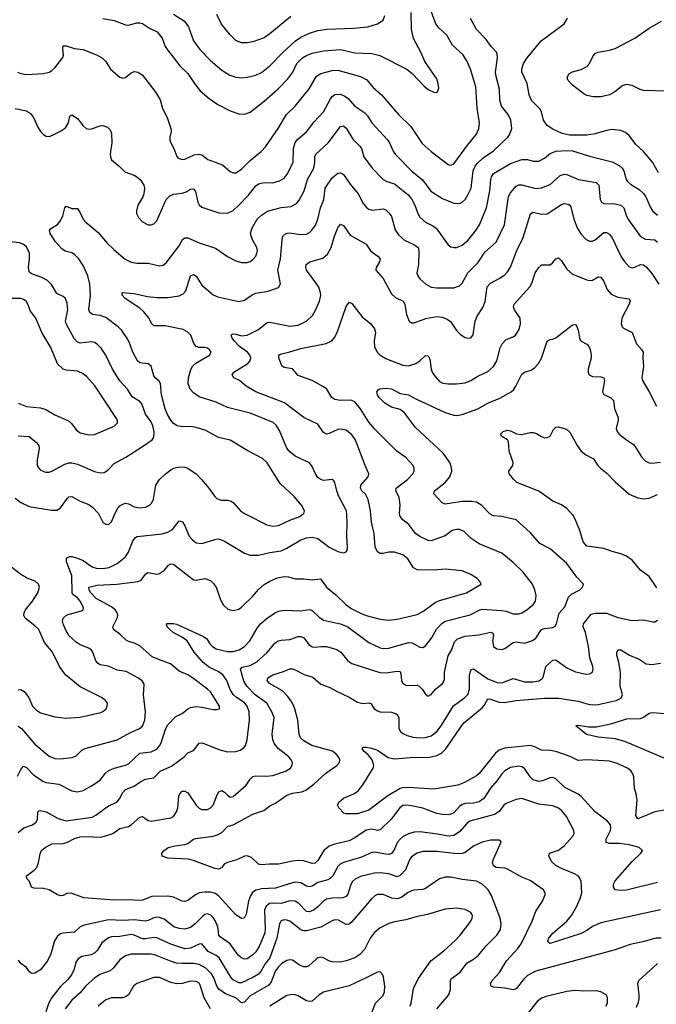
# Model space of a CAD drawing. Header units: inches. Extents: x 884691 to 1028259, y 526745 to 653629.
# Tile 72 of 241: x 891102 to 895601, y 626542 to 633500. Entities that reach past the tile are written whole.
import ezdxf

# ---------------------------------------------------------------- set-up
doc = ezdxf.new("R2010")
doc.units = ezdxf.units.IN
doc.header["$MEASUREMENT"] = 0
doc.layers.add('A8692', color=7, linetype='Continuous')
doc.layers.add('A8693', color=7, linetype='Continuous')

msp = doc.modelspace()

# ---------------------------------------------------------------- linework, layer by layer
at = {"layer": 'A8692', "color": 6}
for points, elevation in [([(891086.2, 628153.8), (891110, 628201.4), (891130, 628225.8), (891150, 628216.1), (891201.7, 628161.7), (891270, 628116.5), (891290, 628109.7), (891378.6, 628098.6), (891470, 628049.8), (891510, 628044.4), (891550, 628052.6), (891610, 628085), (891670, 628126.6), (891705.9, 628174.1), (891727.6, 628192.4), (891769.5, 628210.5), (891850, 628232), (891870, 628242.3), (891950, 628316.6), (892030, 628326.6), (892070, 628345.9), (892090, 628367.7), (892102.1, 628390), (892133.6, 628486.4), (892150, 628517), (892204.6, 628575.4), (892250, 628597.3), (892290.4, 628630), (892310, 628640.4), (892350, 628646), (892390, 628642.6), (892470, 628625.6), (892495.7, 628624.3), (892514.1, 628630), (892513.1, 628650), (892449.9, 628750), (892429.7, 628770), (892323.5, 628850), (892290, 628870.8), (892230, 628897.4), (892168.9, 628948.9), (892090, 628975.7), (892038.6, 628998.6), (891950, 629074.6), (891914.1, 629094.1), (891870, 629105.2), (891854.5, 629114.5), (891810, 629158.6), (891764.7, 629190), (891759.3, 629210), (891791.6, 629270), (891794.4, 629290), (891790, 629310), (891776.5, 629330), (891750.9, 629350), (891643.3, 629410), (891605.6, 629450), (891593.7, 629470), (891591.1, 629490), (891650, 629504.4), (891787.9, 629512.1), (891940.2, 629530), (891959.6, 629540.4), (891990, 629582.6), (892006.6, 629593.4), (892070, 629580.7), (892090, 629585.9), (892125.1, 629610), (892154.8, 629645.2), (892170, 629655), (892190, 629652.2), (892330, 629542.8), (892350, 629538.7), (892410, 629551.6), (892450, 629536.6), (892470, 629519.2), (892490.1, 629490), (892520.9, 629400.9), (892542, 629362), (892573.5, 629333.5), (892610, 629324.3), (892650, 629334.2), (892670, 629348.8), (892750, 629427.2), (892790, 629474.4), (892830, 629507.8), (892870, 629532.5), (892923.5, 629556.5), (892970, 629566.2), (893002.7, 629562.7), (893050, 629547.8), (893110, 629548.6), (893170, 629541.8), (893228.6, 629548.6), (893270, 629489.5), (893336.1, 629436.1), (893410, 629365), (893450, 629335.8), (893510, 629305.2), (893550, 629290.5), (893650, 629264.1), (893710, 629257.6), (893770, 629263.6), (893910, 629297.3), (893950, 629317.9), (894037.6, 629382.4), (894070, 629395.7), (894259.6, 629450), (894363.8, 629510), (894355, 629530), (894334.9, 629550), (894290, 629579.2), (894230, 629605.8), (894110, 629616.9), (894030, 629610.2), (893910, 629612.8), (893886.3, 629626.3), (893845.9, 629690), (893810, 629718.5), (893750, 629737.1), (893710, 629737), (893667.9, 629727.9), (893650, 629728.6), (893630, 629740.3), (893613.9, 629773.9), (893606.6, 629870), (893587.4, 629950), (893583, 630000)], 3300), ([(891090, 628506.5), (891114.4, 628490), (891210, 628380.4), (891310, 628295.9), (891350, 628280.3), (891390, 628277.3), (891473.9, 628286.1), (891500.9, 628299.1), (891542.1, 628337.9), (891564, 628350), (891790, 628410.6), (891880.5, 628459.5), (891949.4, 628490.6), (891970, 628507), (891986.1, 628550), (891990.6, 628610), (891978.1, 628730), (891980.9, 628800.9), (891979.9, 628810), (891967.7, 628827.7), (891936, 628850), (891853.7, 628893.7), (891790, 628903.8), (891730, 628931.5), (891670, 628941.9), (891655.4, 628950), (891640.7, 628970), (891618.4, 629030), (891606.4, 629046.4), (891590, 629057.8), (891530, 629082.9), (891502.2, 629102.2), (891450, 629147.6), (891425.1, 629190), (891408.1, 629230), (891405.3, 629250), (891410, 629271.4), (891430, 629289.3), (891444.4, 629295.6), (891537.7, 629322.3), (891550.7, 629330), (891553.7, 629346.3), (891530, 629390.9), (891510, 629414.8), (891477.6, 629437.6), (891471.8, 629450), (891471.5, 629571.5), (891431.6, 629670), (891431.9, 629690), (891439.8, 629700.2), (891452.9, 629707.1), (891470, 629706.3), (891510, 629695.7), (891550, 629678.2), (891613.1, 629633.1), (891643, 629623), (891690, 629621), (891734.9, 629630), (891790, 629657.2), (891850, 629704), (891870, 629736.6), (891901.6, 629818.4), (891919.3, 629840.7), (891932.1, 629847.9), (892110, 629867.7), (892150, 629879.5), (892181.5, 629898.5), (892230, 629958.2), (892252.2, 629952.2), (892270, 629923.4), (892300.4, 629850), (892323.4, 629823.4), (892350, 629804), (892390, 629797.4), (892490, 629829.1), (892510, 629830.9), (892550, 629815.5), (892690, 629730.3), (892730, 629715.9), (892790, 629715.8), (892870, 629734.6), (892950, 629746.7), (892990, 629765.1), (893090, 629824.2), (893130, 629837.9), (893170, 629843.8), (893210, 629833.1), (893290, 629773), (893350, 629741.5), (893390, 629731.7), (893410, 629738.5), (893417, 629750), (893419.6, 629770), (893413.3, 629850), (893416.2, 629950), (893412.9, 630000)], 3400), ([(891090, 627756.3), (891131.8, 627788.2), (891193.2, 627810), (891218, 627830), (891227, 627850), (891230, 627901.1), (891238.3, 627910), (891250, 627912.8), (891290, 627901.2), (891374, 627854), (891430, 627839.3), (891614.3, 627865.7), (891640.5, 627879.5), (891730, 627943.9), (891789.3, 627970.7), (891806.9, 627993.1), (891830, 628038.8), (891850, 628059.5), (891910, 628082.9), (891950, 628112.4), (891990, 628133.2), (892050, 628143.5), (892095.7, 628190), (892174.5, 628225.5), (892263.3, 628290), (892290, 628318.8), (892330, 628336.6), (892370, 628386.6), (892390, 628388.8), (892410, 628383.4), (892510, 628342.1), (892570, 628325.7), (892630, 628328.1), (892661.2, 628338.8), (892685.5, 628354.5), (892697.4, 628370), (892709.6, 628410), (892725.8, 628550), (892723.9, 628610), (892710.6, 628650), (892691.6, 628671.6), (892631.4, 628711.4), (892610.9, 628730.9), (892590, 628767.6), (892565.4, 628830), (892538.4, 628870), (892510, 628891.6), (892443.1, 628923.1), (892397.8, 628957.8), (892334.4, 629030), (892285, 629110), (892253.2, 629133.2), (892186.8, 629170), (892162.2, 629190), (892143.9, 629210), (892139.7, 629230), (892146.2, 629233.8), (892190, 629234.2), (892210, 629228.8), (892401.5, 629141.5), (892424.8, 629124.8), (892446.8, 629090), (892465.6, 629070), (892490, 629054.8), (892570, 629036.3), (892610, 629034.7), (892653.6, 629046.4), (892691.7, 629070), (892728, 629110), (892780.7, 629199.3), (892806.1, 629233.9), (892850, 629271.2), (892910, 629311.7), (892930, 629320.9), (892970, 629328.1), (893090, 629322.9), (893150, 629332.7), (893170, 629325.2), (893217.9, 629277.9), (893250, 629257.3), (893368.3, 629231.7), (893421.8, 629210), (893570, 629099.8), (893650, 629062.2), (893670, 629057.2), (893710, 629059.3), (893850, 629099.4), (893876, 629096), (893930, 629066.9), (893950, 629063.7), (893970, 629074.5), (894011.3, 629130), (894047.7, 629192.3), (894086.5, 629233.5), (894110, 629248.5), (894286.3, 629293.7), (894350, 629328.5), (894370, 629333.6), (894510, 629324.8), (894539.3, 629319.3), (894590, 629300.4), (894630, 629301.3), (894650, 629307.7), (894686.9, 629330), (894734.1, 629370), (894747.3, 629390), (894752, 629430), (894743.7, 629470), (894726.2, 629510), (894658.2, 629598.2), (894590, 629664.9), (894510, 629729.5), (894350, 629796.3), (894293.5, 629833.5), (894242.6, 629882.6), (894210, 629896.9), (894190, 629897.4), (894159.1, 629890), (894108.3, 629851.7), (894010, 629818.3), (893990, 629820.4), (893930, 629847.6), (893898.5, 629870), (893852.9, 629932.9), (893810, 629966), (893792.1, 629990), (893789.1, 630000)], 3200), ([(895630, 627208.8), (895210, 627117.5), (895150, 627091.9), (895110, 627062.7), (895070, 627041.6), (894850, 626971.2), (894839.2, 626979.2), (894834.8, 626990), (894841.8, 627010), (894870, 627044.2), (894967.7, 627130), (895001.9, 627170), (895036.1, 627230), (895063, 627290), (895075.4, 627330), (895070.8, 627410), (895059.1, 627439.1), (895048.7, 627450), (895023.7, 627463.7), (894930, 627500.7), (894890, 627523), (894863.4, 627550), (894841.1, 627590), (894847.2, 627610), (894910, 627630.5), (894950, 627662.3), (895012.4, 627730), (895019.8, 627750), (895018.2, 627770), (894966.7, 627870), (894934.4, 627910), (894910, 627927.9), (894870, 627944.8), (894770, 627955.8), (894650, 627995.7), (894610, 627989.1), (894539.2, 627960.8), (894524.7, 627950), (894490, 627904.7), (894456.8, 627883.2), (894283.9, 627836.2), (894261.3, 627818.7), (894210, 627761.9), (894170, 627735.8), (894130, 627730.9), (894054.6, 627745.4), (893930, 627760.9), (893890, 627757.6), (893850, 627747.3), (893812.3, 627727.7), (893790, 627709.3), (893773.1, 627686.9), (893745.8, 627630), (893730, 627608.2), (893710, 627601.9), (893690, 627602.9), (893610, 627618.3), (893590, 627614), (893517.4, 627582.6), (893390, 627544.6), (893366.9, 627533.1), (893350, 627516.4), (893315.7, 627450), (893297.3, 627430), (893279, 627421), (893210, 627403.7), (893170, 627377.7), (893150, 627372.1), (893130, 627377.3), (893090, 627399.9), (893050, 627404.1), (893005.8, 627394.2), (892910, 627361.8), (892810, 627357.9), (892771.7, 627348.3), (892748, 627332), (892732, 627308), (892720, 627270), (892701.7, 627178.3), (892688.6, 627151.4), (892670, 627149.6), (892630, 627174.8), (892510, 627307.1), (892484.8, 627324.8), (892450, 627334.2), (892410, 627335.4), (892370, 627329.3), (892343.3, 627316.7), (892290, 627276.3), (892270, 627269), (892250, 627271.8), (892190, 627299.2), (892150, 627305.9), (892036.8, 627303.2), (891970, 627277.9), (891950, 627275.8), (891870, 627281.4), (891770, 627278.8), (891554.9, 627294.9), (891466.5, 627326.5), (891436, 627324), (891410, 627311.5), (891390, 627307.6), (891370, 627315.2), (891310, 627352.2), (891270, 627360), (891202.5, 627362.5), (891186.1, 627370), (891171.8, 627410), (891152.7, 627430), (891149.9, 627450), (891203.7, 627490), (891222.2, 627510), (891234.9, 627545.1), (891246.2, 627606.2), (891256.7, 627630), (891281.4, 627650), (891330, 627676.4), (891410, 627677.6), (891434.6, 627685.4), (891490, 627714.5), (891530, 627726), (891570.9, 627729.1), (891670, 627723.4), (891700.9, 627730), (891759.2, 627750), (891810, 627784.3), (891870, 627799.1), (891890, 627811.3), (891950, 627864.3), (891968.7, 627868.7), (892010, 627840.5), (892030, 627835.9), (892170, 627859.5), (892190, 627870.4), (892210, 627901.5), (892218.8, 627930), (892227.1, 628012.9), (892234.4, 628030), (892250, 628048.3), (892270, 628049.2), (892290, 628036.6), (892350, 627950.1), (892370, 627928.2), (892390, 627918.1), (892430, 627919.6), (892450, 627929.4), (892470.1, 627949.9), (892497, 628023), (892510, 628044), (892530, 628052), (892550, 628042.4), (892570, 628019.2), (892590, 628005), (892610, 628009.5), (892703.6, 628090), (892730, 628132.3), (892750, 628152.3), (892770, 628156.3), (892846.3, 628153.7), (892890, 628158.3), (892979.9, 628190), (893015, 628210), (893028.6, 628231.4), (893029, 628250), (893020.7, 628270), (893004.4, 628290), (892929.2, 628349.2), (892903.3, 628383.3), (892890.5, 628410), (892886.3, 628450), (892899.6, 628570), (892883.7, 628610), (892848.7, 628670), (892767.3, 628730), (892708.2, 628790), (892686.4, 628826.4), (892661.7, 628910), (892675.4, 628924.6), (892730, 628936.2), (892778.5, 628961.5), (892851.8, 629028.2), (892906.2, 629093.8), (892929.8, 629110.2), (892950, 629116), (893010, 629121.1), (893070, 629142.4), (893090, 629142.3), (893110, 629133), (893144.9, 629084.9), (893170, 629067.5), (893190, 629064.9), (893230, 629071.3), (893270, 629070.8), (893342.4, 629050), (893370.7, 629030), (893420.3, 628970), (893450, 628950.7), (893646.5, 628886.5), (893690, 628885.3), (893770, 628897.3), (893790, 628893.9), (893796.6, 628876.6), (893800.6, 628830), (893810, 628809.6), (893835.6, 628795.6), (893910, 628796.3), (893925.7, 628790), (893945.5, 628770), (893970, 628733.2), (893990, 628720.5), (894010, 628732.1), (894039.9, 628770), (894090.4, 628809.6), (894098.2, 628821.8), (894103.1, 628836.9), (894103.7, 628890), (894130, 629004.2), (894156.1, 629050), (894175.8, 629104.2), (894196.1, 629123.9), (894250, 629144.4), (894347.8, 629152.2), (894432.3, 629172.3), (894445.7, 629165.7), (894450, 629150.4), (894444.4, 629110), (894449.5, 629069.5), (894473.1, 629053.1), (894510, 629049.5), (894530, 629055.7), (894590, 629098.7), (894610, 629103.9), (894670, 629093.6), (894727, 629113), (894750, 629129.8), (894790, 629190.1), (894810, 629198.4), (894870, 629203.7), (894886.1, 629213.9), (894896.7, 629230), (894914.1, 629305.9), (894953.8, 629350), (894980.8, 629419.2), (895000.7, 629439.3), (895061.9, 629470), (895079.9, 629490), (895085.5, 629510), (895079.1, 629519.1), (895040.5, 629560.5), (894970, 629657.5), (894850, 629760.1), (894777.9, 629797.9), (894710, 629875.4), (894610, 629964.7), (894510, 629989.9), (894450, 629994.4), (894439.1, 629999.1), (894437.9, 630000)], 3100), ([(891663.9, 630000), (891690, 629950.2), (891710, 629935.3), (891730, 629933.1), (891750, 629951), (891772.7, 630000)], 3500), ([(892710, 630000), (892849.4, 629930), (892890, 629921.5), (892930, 629925.5), (893010, 629963.8), (893082.3, 629990), (893095.9, 630000)], 3500), ([(895605.4, 629485.4), (895550, 629565.7), (895489.1, 629609.1), (895430, 629679.8), (895390, 629709.4), (895350, 629726.6), (895290, 629741.1), (895230, 629763.9), (895110, 629780.7), (895083.5, 629810), (895060.4, 629890), (895028.5, 629970), (895010.3, 630000)], 3000), ([(891090, 628764), (891110, 628767.1), (891132.8, 628752.8), (891166.6, 628710), (891192.7, 628650), (891220.4, 628620.4), (891250, 628602.7), (891350, 628573.3), (891430, 628564.7), (891530.5, 628570.5), (891675.4, 628604.6), (891689.9, 628610.1), (891712.8, 628630), (891721.3, 628650), (891721.6, 628670), (891707.9, 628690), (891680.8, 628710), (891530, 628785.8), (891426.5, 628870), (891382.6, 628930), (891333.1, 629030), (891277.9, 629097.9), (891237.3, 629190), (891210, 629217.8), (891141.3, 629270), (891131.6, 629290), (891132.7, 629310), (891142.8, 629330), (891192.5, 629390), (891230.7, 629450), (891240.9, 629490), (891235.6, 629510), (891213.3, 629530), (891150, 629556.8), (891110, 629579.5), (890981.3, 629681.3)], 3500), ([(895610, 627402.5), (895390, 627349.2), (895345.2, 627345.2), (895310.4, 627350.4), (895297.7, 627370), (895298.2, 627390), (895310, 627415.6), (895430, 627550.6), (895491, 627610), (895503.2, 627630), (895479.8, 627650), (895410, 627669.2), (895338.6, 627678.6), (895270, 627677.5), (895246.4, 627686.4), (895247, 627710), (895277.5, 627770), (895280.9, 627790), (895276.8, 627810), (895256.1, 627836.1), (895170, 627903.2), (895071.3, 628011.3), (895047.8, 628027.8), (894954.1, 628074.1), (894890, 628136.1), (894870, 628144.9), (894850, 628142.9), (894797.6, 628122.4), (894770, 628117.6), (894730, 628129), (894709, 628150), (894670, 628207.8), (894650, 628221.2), (894630, 628226.1), (894570, 628215.9), (894530, 628191.8), (894509.1, 628170), (894477.3, 628122.7), (894430, 628070.2), (894382.9, 627997.1), (894350, 627972.6), (894310, 627962.4), (894250, 627960.2), (894230, 627954.6), (894210, 627940.1), (894170, 627895.8), (894150, 627884.8), (894130, 627880.9), (894090, 627882.3), (894050, 627890.5), (893950, 627927.1), (893870, 627945.1), (893830, 627950.5), (893810, 627946.6), (893788.8, 627931.2), (893728.2, 627850), (893650, 627775.7), (893630, 627770.3), (893590, 627779.2), (893550, 627772.1), (893470, 627717.5), (893430, 627696.5), (893330, 627673.7), (893290, 627659.7), (893250.3, 627629.7), (893210, 627558.6), (893190, 627539), (893170, 627536.6), (893110, 627555), (893070, 627557.2), (893030, 627553.5), (892930, 627531.6), (892867, 627533), (892808.5, 627528.5), (892790, 627532.2), (892739.1, 627579.1), (892710, 627591.7), (892690, 627589.5), (892637.5, 627562.5), (892570, 627543.2), (892548.1, 627531.9), (892530, 627507.9), (892510, 627497.8), (892481.7, 627501.7), (892330, 627557.6), (892292.9, 627567.1), (892150, 627575.2), (892108.6, 627590), (892106.6, 627610), (892123.5, 627630), (892150.9, 627650), (892198.1, 627661.9), (892270, 627670.7), (892290, 627678), (892330, 627708.7), (892345.9, 627714.1), (892470, 627729.6), (892501, 627739), (892530, 627757.2), (892570, 627797.8), (892610.2, 627809.8), (892750, 627886.9), (892828.2, 627911.8), (892870, 627945.3), (892910, 627964.5), (892990, 628019.1), (893030, 628034.4), (893095.5, 628044.5), (893124.5, 628055.5), (893181.2, 628098.8), (893264.8, 628175.2), (893342.9, 628230), (893362.2, 628250), (893364.7, 628270), (893354.2, 628290), (893337.9, 628310), (893312.8, 628330), (893167.6, 628370), (893110, 628403.2), (893086.2, 628426.2), (893077.1, 628450), (893068.5, 628550), (893046.8, 628630), (893030.2, 628670.2), (892996.7, 628716.7), (892958.2, 628758.2), (892868.6, 628808.6), (892850.8, 628830), (892856.5, 628850), (892890, 628869.7), (892966.8, 628893.2), (893010, 628912.6), (893030, 628912.8), (893050, 628906.2), (893113.4, 628873.4), (893172.9, 628852.9), (893230, 628803.5), (893290, 628782.7), (893349.3, 628749.3), (893430, 628713), (893490, 628677.2), (893527.6, 628667.6), (893571.6, 628671.6), (893586.5, 628666.5), (893607.1, 628630), (893630, 628615.4), (893650.5, 628610), (893730, 628607), (893758.3, 628598.3), (893770.5, 628590), (893781.2, 628570), (893782.3, 628490), (893794.4, 628470), (893810, 628456.1), (893841.1, 628441.1), (893883.2, 628430), (893930, 628424.7), (893970, 628426.7), (894010, 628438.3), (894050, 628469.6), (894080.2, 628510), (894168.6, 628651.4), (894246.8, 628710), (894268.1, 628731.9), (894280.6, 628770), (894280.5, 628870), (894291.8, 628908.2), (894310, 628912.4), (894410, 628841.3), (894476.2, 628816.2), (894510, 628814.1), (894590, 628843.8), (894670, 628821.3), (894730, 628820.5), (894770, 628827.7), (894790, 628839.7), (894799.1, 628850), (894806.5, 628870), (894819.5, 628930), (894870, 628973.3), (894890, 628975.4), (894970, 628920.4), (895030, 628890.7), (895104.7, 628875.3), (895130, 628876.9), (895149.6, 628890.4), (895154.2, 628910), (895151.9, 628928.1), (895131.1, 628990), (895122.6, 629070), (895101.5, 629170), (895085.1, 629210), (895087.4, 629230), (895141.6, 629298.3), (895170, 629307.1), (895250, 629305.6), (895330, 629276.3), (895430, 629254.7), (895510, 629259.6), (895575.6, 629244.4), (895590, 629245.4), (895610, 629257.3)], 3000), ([(895830, 627945.3), (895590, 627903.2), (895470, 627853.9), (895456.1, 627876.1), (895465.1, 627985.1), (895459.6, 628030), (895447, 628070), (895441.5, 628150), (895435.8, 628170), (895423.4, 628190), (895396.6, 628210), (895324.4, 628244.4), (895270, 628260.2), (895110.8, 628269.2), (895050, 628264.1), (894993, 628293), (894890, 628329.7), (894850, 628336.2), (894790, 628337.5), (894742.5, 628362.5), (894710, 628371.8), (894530, 628352.1), (894490, 628337.9), (894464.3, 628315.7), (894350, 628173), (894330, 628157.1), (894246.1, 628110), (894197.9, 628090), (894030, 628061.5), (893850, 628073.7), (893810, 628072.1), (893790, 628066.5), (893704.3, 628015.7), (893570, 627914.2), (893490, 627888.1), (893410, 627888.4), (893393.3, 627893.3), (893357.7, 627930), (893349, 627950), (893357.3, 627970), (893390, 627998.1), (893464, 628030), (893493.1, 628050), (893526.6, 628093.4), (893599.3, 628210), (893604.2, 628230), (893592.4, 628270), (893564.4, 628304.4), (893533, 628330), (893523.4, 628350), (893530, 628358.8), (893550, 628359.8), (893587.9, 628352.1), (893630, 628337.9), (893707, 628287), (893750, 628275.8), (893890, 628287.9), (893990, 628286.3), (894050, 628300.6), (894082.3, 628317.7), (894112.9, 628347.1), (894237.6, 628530), (894370, 628636.3), (894385.7, 628654.3), (894410, 628699.7), (894430, 628698.5), (894490, 628678.2), (894525.4, 628674.6), (894610, 628689.9), (894810, 628705), (894910, 628704.4), (895050, 628683.5), (895110, 628664.4), (895150, 628658.8), (895190, 628661.2), (895318, 628690), (895340.3, 628699.7), (895355.2, 628710), (895362.2, 628730), (895346, 628790), (895347.2, 628890), (895336.7, 628956.7), (895322.4, 629010), (895322, 629030), (895332.3, 629047.7), (895350, 629047.6), (895412.5, 629010), (895480.3, 628980.3), (895530, 628948.2), (895570, 628943.6), (895630, 628952.7)], 2900), ([(895674.4, 628274.4), (895378.6, 628398.6), (895310, 628418), (895190, 628429.4), (895108.4, 628448.4), (895031.8, 628510), (895050, 628515.3), (895122.2, 628502.2), (895178.2, 628501.8), (895290, 628525.5), (895390, 628560.2), (895490, 628562.9), (895510, 628570.3), (895550, 628598.8), (895570, 628604.1), (895730, 628592.1)], 2800), ([(895636, 627010), (895597, 627010), (895514.6, 626985.4), (895415.9, 626964.1), (895310, 626927.5), (894750, 626775.7), (894690, 626745.7), (894661.5, 626718.5), (894610, 626652.3), (894590, 626643.4), (894530, 626657.3), (894450, 626662.5), (894433.7, 626670), (894429.6, 626690), (894442.1, 626710), (894493.9, 626766.1), (894543.6, 626850), (894622.7, 626937.3), (894646.4, 626970), (894723.8, 627130), (894750, 627201), (894797.2, 627270), (894815, 627315), (894815.7, 627330), (894804.6, 627350), (894710, 627417.6), (894650, 627441.6), (894550, 627497.7), (894530, 627504.3), (894470, 627509.3), (894450, 627521.4), (894444.5, 627544.5), (894450, 627566.9), (894505.2, 627690), (894490, 627702.3), (894430, 627701.2), (894370, 627686.8), (894310, 627658.7), (894250, 627615.4), (894230, 627607), (894193.8, 627606.2), (894050, 627622.7), (893950, 627620.8), (893910, 627610.9), (893870, 627583.3), (893857.3, 627562.7), (893828.7, 627491.3), (893790, 627452.8), (893770, 627443.9), (893710, 627464.5), (893648.5, 627471.5), (893610, 627468), (893510, 627445), (893473.5, 627426.5), (893452.8, 627407.2), (893438.9, 627381.1), (893420.4, 627319.6), (893410, 627303.3), (893386, 627294), (893310, 627293), (893270, 627284.5), (893248.5, 627271.5), (893210, 627231.3), (893182.4, 627210), (893150, 627194.7), (893130, 627197.8), (893075.6, 627255.6), (893050, 627271.3), (893010, 627272.5), (892950, 627255.5), (892890, 627257.9), (892866.4, 627253.6), (892844, 627236), (892832.7, 627210), (892837.8, 627070), (892833.3, 627046.7), (892794.3, 626950), (892770, 626912.6), (892750, 626892.2), (892710, 626864.1), (892690, 626861.3), (892670, 626870.7), (892646.8, 626890), (892590, 626970.5), (892518.1, 627018.1), (892510.2, 627030.2), (892501.3, 627090), (892485.3, 627130), (892470, 627154.9), (892452.6, 627172.6), (892430, 627181.5), (892410, 627176.4), (892395.2, 627164.8), (892341.6, 627110), (892310, 627084.6), (892270, 627072.7), (892230, 627077.6), (892192.3, 627090), (892122.8, 627142.8), (892090, 627156.5), (892070, 627158.6), (892050, 627153.4), (892010, 627133.2), (891990, 627129.4), (891910, 627137.9), (891830, 627134.8), (891730, 627139.5), (891558.4, 627101.6), (891530.5, 627089.5), (891490, 627051.7), (891410, 627045.4), (891390, 627039), (891370, 627024), (891347.4, 626990), (891321.1, 626898.9), (891298.6, 626850), (891250, 626786.4), (891210, 626761.1), (891190, 626759.2), (891182.6, 626762.6), (891171.1, 626771.1), (891150, 626802.7), (891109.9, 626829.9), (891093.6, 626853.6)], 3200), ([(894049.7, 626510), (894135.1, 626610), (894146.9, 626650), (894146.6, 626710), (894154.7, 626725.3), (894212.3, 626767.7), (894265.1, 626834.9), (894310, 626861), (894343.5, 626890), (894401.7, 626958.3), (894474.2, 627030), (894500.3, 627070), (894504.7, 627110), (894498.7, 627150), (894437.4, 627310), (894413.8, 627350), (894395, 627370), (894370, 627391.8), (894330, 627413.3), (894230, 627423.1), (894150, 627441.2), (894110, 627441.2), (894070, 627428.9), (893970, 627360.3), (893950, 627353.5), (893890, 627349.8), (893870, 627344.1), (893842.9, 627330), (893801.6, 627298.4), (893772.8, 627287.2), (893732.5, 627292.5), (893670, 627317.7), (893630, 627317.3), (893611.3, 627308.7), (893590.1, 627290), (893450, 627123.9), (893430, 627107.7), (893410, 627105.9), (893355.9, 627135.9), (893330, 627138.2), (893310, 627132.4), (893230, 627088.3), (893130, 627061.4), (893110, 627060.8), (893088.1, 627068.1), (893010, 627130.5), (892990, 627137.7), (892970, 627138.1), (892950, 627131.5), (892937.6, 627110), (892919.5, 627010), (892868.8, 626870), (892834.3, 626825.7), (892806.6, 626773.4), (892790, 626755.4), (892750, 626731.4), (892670, 626694.5), (892650, 626694.6), (892610, 626715.1), (892593.9, 626733.9), (892511, 626871), (892490, 626887), (892435.1, 626915.1), (892390, 626968.8), (892370, 626967.8), (892310, 626938), (892270, 626933.4), (892170, 626966.3), (892070, 627012), (892050, 627014.6), (891990, 627003.8), (891970, 627004.7), (891910.9, 627030.9), (891890, 627034.5), (891810, 627021.8), (891750, 627019), (891730, 627013), (891682.5, 626977.5), (891650, 626923.5), (891634, 626906), (891607.4, 626892.6), (891541, 626879), (891515.9, 626864.1), (891499.5, 626840.5), (891487.8, 626790), (891467.4, 626750), (891442.6, 626717.4), (891391.2, 626668.8), (891328.1, 626590), (891307.9, 626552.1), (891286.2, 626490)], 3300), ([(893861.7, 626530), (893869, 626550), (893885.4, 626654.6), (893918.8, 626721.2), (894006.7, 626850), (894099.7, 626920.3), (894176.9, 626990), (894214.9, 627030), (894290.2, 627130), (894300.1, 627150), (894302.6, 627170), (894298.6, 627178.6), (894290, 627191.4), (894251, 627211), (894190, 627221.7), (894110, 627215.1), (893983.7, 627176.3), (893910, 627161.5), (893830, 627138.1), (893750, 627125.7), (893710, 627112.9), (893650, 627082.4), (893608.5, 627050), (893578.9, 627010), (893539, 626930), (893507, 626893), (893470.1, 626870), (893410, 626848.2), (893370, 626839.5), (893310, 626842.9), (893286.6, 626850), (893250, 626871), (893230, 626875.1), (893210, 626870.3), (893198, 626862), (893145.3, 626814.7), (893130, 626807.3), (893110, 626806.2), (893079.1, 626819.1), (893030, 626854.3), (893010, 626857.5), (892990, 626850.9), (892955.4, 626830), (892930, 626806.7), (892910, 626778.6), (892878.8, 626701.2), (892862.2, 626677.8), (892730, 626601.5), (892690, 626556.2), (892670, 626551.8), (892630, 626588.6), (892555.6, 626615.6), (892508.8, 626648.8), (892494.1, 626670), (892474.4, 626730), (892456.4, 626756.4), (892417.1, 626797.1), (892370, 626824.3), (892331.3, 626831.3), (892250, 626829.6), (892210, 626833.5), (892166.6, 626846.6), (892062.9, 626890), (892030, 626897.2), (891890, 626896.9), (891850, 626885.1), (891810, 626856.5), (891762.2, 626797.8), (891741.1, 626778.9), (891668.1, 626751.9), (891630, 626726.6), (891570, 626672.4), (891530, 626623), (891470, 626570.9), (891423.5, 626510)], 3400), ([(893590, 626484), (893616.6, 626550), (893670, 626605.4), (893681.1, 626630), (893683.2, 626670), (893673.9, 626733.9), (893669.6, 626750), (893650, 626770.8), (893630, 626769.4), (893551.8, 626728.2), (893430, 626673.1), (893250, 626627.4), (893218.5, 626610), (893170, 626564), (893150, 626561.4), (893130, 626566.8), (893070, 626602.4), (893050, 626609.5), (893027.9, 626612.1), (892990, 626603.5), (892870, 626530)], 3500), ([(895458.7, 626521.3), (895472, 626548), (895479.2, 626580.8), (895480.1, 626610), (895471.4, 626688.6), (895478.3, 626710), (895610.7, 626830)], 3200), ([(892449.7, 626510), (892406.8, 626586.8), (892377.4, 626677.4), (892370, 626690.5), (892350, 626704), (892310, 626706.4), (892250, 626690.2), (892210, 626687.6), (892170, 626697.2), (892090, 626731), (892050, 626730.8), (891930, 626689.3), (891907.3, 626670), (891869.8, 626610.2), (891850, 626595.2), (891830, 626588.6), (891750, 626588.3), (891710, 626573), (891655.4, 626530)], 3500), ([(895245.7, 626530), (895255.3, 626555.3), (895255.2, 626590), (895245.7, 626610), (895209.9, 626630), (895176.8, 626636.8), (895090, 626635.1), (895030, 626639.3), (894970, 626632.5), (894823, 626597), (894790, 626584.5), (894758.9, 626561.1), (894686.8, 626470)], 3300)]:
    msp.add_lwpolyline(points, dxfattribs=dict(at, elevation=elevation))
at = {"layer": 'A8693', "color": 6}
for points, elevation in [([(891087.4, 633130), (891110, 633119.3), (891150, 633112), (891270, 633119.8), (891309.7, 633130.3), (891330, 633141), (891350, 633159.7), (891407.4, 633232.6), (891412.7, 633250), (891406.1, 633293.9), (891410, 633314.8), (891430, 633315.8), (891490, 633295.7), (891550, 633288.9), (891650, 633250.1), (891687.9, 633227.9), (891710, 633205.7), (891744.4, 633150), (891810, 633092.7), (891830, 633086.1), (891850, 633090.8), (891890, 633124.6), (891910, 633133.8), (891939.1, 633130), (891970, 633107.3), (892064.9, 632984.9), (892093.6, 632933.6), (892111.4, 632871.4), (892144.7, 632810), (892170.8, 632730), (892172.5, 632710), (892161.9, 632670), (892163.1, 632643.1), (892191.9, 632590), (892212.5, 632532.5), (892222.3, 632522.3), (892250, 632511.5), (892270, 632514.9), (892336.1, 632543.9), (892370.9, 632550.9), (892390, 632545), (892432.2, 632512.2), (892534.3, 632474.3), (892590, 632426.2), (892610, 632417), (892630, 632418.2), (892670, 632444), (892730, 632505.4), (892810, 632570.7), (892839.6, 632600.4), (892929.1, 632730), (892988.6, 632830), (893047.9, 632890), (893148.7, 633011.3), (893198.8, 633101.2), (893230, 633118.9), (893310, 633141.4), (893350, 633142.6), (893510, 633098.1), (893554.7, 633074.7), (893601.1, 633021.1), (893658.7, 632970), (893780.3, 632830), (893865.3, 632745.3), (893945.7, 632625.7), (894010, 632567.4), (894130, 632476), (894150, 632471.6), (894170, 632480.9), (894266.9, 632613.1), (894331.2, 632690), (894347.7, 632730), (894351, 632770), (894334.5, 632874.5), (894324.8, 633024.8), (894287.9, 633150), (894262.1, 633210), (894234.7, 633254.7), (894160.1, 633320.1), (894121.4, 633390), (894063.3, 633443.3), (894042.9, 633470), (893996.8, 633596.8)], 3700), ([(891688.9, 633508.9), (891770, 633494.1), (891850, 633464), (891870, 633461.5), (891930, 633478.1), (891950, 633478.3), (891970, 633472), (892019.9, 633439.9), (892073.3, 633413.3), (892108.4, 633370), (892131.1, 633311.1), (892146.6, 633286.6), (892234.2, 633174.2), (892290, 633120.4), (892341.1, 633041.1), (892377.1, 632997.1), (892442.2, 632942.2), (892501.4, 632901.4), (892590, 632856.5), (892650, 632833.6), (892690, 632831.4), (892730, 632845.4), (892830, 632923.2), (892928.2, 633011.8), (892997.7, 633082.3), (893033.5, 633130), (893061.3, 633190), (893101.6, 633230), (893130, 633247.2), (893170, 633263.1), (893250, 633279.3), (893370, 633289.1), (893470, 633266.7), (893590, 633261.8), (893646.7, 633246.7), (893838.7, 633150), (893877.1, 633117.1), (893961.1, 633030), (893990, 633007), (894030, 632987.3), (894050, 632986.3), (894055.6, 632990), (894063.3, 633016.7), (894059.9, 633050), (894050, 633083.1), (893965.7, 633205.7), (893937.9, 633270), (893886.1, 633366.1), (893871.6, 633430), (893867.7, 633550)], 3800), ([(892190, 633538.4), (892267.4, 633490), (892295.9, 633450), (892329.2, 633350), (892374.7, 633290), (892450, 633211.6), (892530, 633142.2), (892588.1, 633108.1), (892630, 633094.2), (892670, 633090.2), (892710, 633094.2), (892770, 633109.1), (892810, 633126.9), (892870, 633173.4), (892956.9, 633263.1), (893051.7, 633350), (893090, 633377.2), (893150, 633404.9), (893210, 633423.8), (893273.3, 633433.3), (893460.7, 633439.3), (893561.7, 633450), (893630.6, 633470), (893670, 633496.6), (893682.2, 633530)], 3900), ([(893017.2, 633522.8), (892870, 633400.5), (892830, 633372.8), (892750, 633343.9), (892710, 633335.7), (892670, 633335.8), (892630, 633353.3), (892590, 633392.2), (892528.4, 633468.4), (892495.9, 633535.9)], 4000), ([(891070, 632873.2), (891150, 632855.1), (891178, 632838), (891200.5, 632810), (891230, 632740.9), (891249.3, 632710), (891270, 632688.4), (891290, 632676.4), (891310, 632675.7), (891330, 632682.5), (891390, 632711.5), (891425.3, 632734.7), (891447.6, 632770), (891453.8, 632810), (891459.4, 632820.6), (891470, 632827.7), (891510, 632800.7), (891550, 632750.6), (891572.1, 632732.1), (891590, 632726.7), (891609.1, 632729.1), (891670, 632749.1), (891690, 632751.2), (891721.4, 632741.4), (891742, 632722), (891750, 632694.8), (891752.1, 632630), (891742.2, 632550), (891743.6, 632530), (891751.8, 632510), (891805.7, 632465.7), (891844.8, 632424.8), (891910, 632401.2), (891930, 632389.7), (891953.1, 632370), (891979.3, 632330), (891983.6, 632310), (891979.2, 632270), (891971.4, 632248.6), (891937.3, 632190), (891926.7, 632150), (891928.3, 632130), (891941.6, 632101.6), (891970, 632072.3), (892010, 632051.5), (892030, 632050.5), (892050, 632058.3), (892070, 632079.1), (892138.1, 632230), (892164, 632256), (892190, 632268.1), (892250, 632273.7), (892277.4, 632282.6), (892310, 632303.1), (892330, 632304), (892345.1, 632285.1), (892360.2, 632210), (892371.1, 632191.1), (892390, 632175.4), (892510, 632134.2), (892570, 632132.9), (892610, 632152.5), (892650, 632188.4), (892718.9, 632261.1), (892770, 632326.3), (892790, 632340.8), (892829, 632349), (892890, 632346), (892938, 632362), (892970, 632379.5), (892992.7, 632407.3), (893034.1, 632490), (893037.9, 632590), (893050, 632632.1), (893066, 632654), (893130, 632707.7), (893182.6, 632777.4), (893250, 632849.3), (893298.5, 632941.5), (893310, 632956.8), (893330, 632970.2), (893370, 632972.7), (893400.1, 632960.1), (893422.3, 632942.3), (893470, 632889.1), (893541.9, 632841.9), (893560.5, 632820.5), (893591.4, 632770), (893702.2, 632650), (893715.4, 632630), (893740.7, 632570), (893754.9, 632550), (893874.5, 632430), (893948.9, 632368.9), (894008.1, 632288.1), (894090, 632236.5), (894170, 632203.5), (894210, 632201.8), (894230, 632211), (894250, 632230.4), (894270, 632261.9), (894291.6, 632310), (894307.7, 632432.3), (894319.3, 632460.7), (894335.7, 632484.3), (894376.8, 632523.2), (894450, 632573.4), (894551.1, 632670), (894566.7, 632690), (894580.4, 632730), (894573.3, 632790), (894554.8, 632830), (894508.1, 632888.1), (894494.5, 632930), (894493.2, 633010), (894470, 633097.7), (894465.7, 633130), (894479.7, 633230), (894477.4, 633257.4), (894472.1, 633270), (894433.7, 633310), (894399.9, 633359.9), (894329.8, 633430), (894288, 633508)], 3600), ([(895616.9, 632416.9), (895573.8, 632493.8), (895510, 632568.6), (895457.1, 632617.1), (895410, 632681.5), (895383.9, 632703.9), (895350, 632717.1), (895290, 632724.9), (895250, 632717.9), (895170, 632692.9), (895110, 632684.9), (894990, 632683.8), (894935.5, 632695.5), (894870, 632726.8), (894830, 632752), (894804.7, 632790), (894788.9, 632848.9), (894778.6, 632870), (894719.6, 632930), (894701.5, 632970), (894688.5, 633050), (894650.9, 633130), (894650.4, 633150), (894662.7, 633190), (894688, 633230), (894787.8, 633350), (894951.1, 633470), (894972.9, 633510)], 3500), ([(895670, 632994.1), (895510, 632998.7), (895486, 633006), (895430, 633035.2), (895390, 633042.7), (895365.2, 633034.8), (895309.1, 632990.9), (895270, 632969.7), (895210, 632954.5), (895154.8, 632954.8), (895110, 632965), (895090, 632975.4), (895010, 633038.3), (894978.4, 633070), (894972.2, 633090), (894983.5, 633116.5), (895007.8, 633132.2), (895070, 633148), (895110, 633168.5), (895129.4, 633190.6), (895154.3, 633245.7), (895170, 633261.6), (895191.1, 633270), (895270, 633284.2), (895310, 633297.6), (895450, 633369.3), (895550, 633439.5), (895637.7, 633490)], 3400), ([(893095.9, 630000), (893109.5, 630010), (893115.7, 630030), (893094.3, 630070), (893041.7, 630130), (892942.8, 630222.8), (892850, 630369), (892818.6, 630398.6), (892713.8, 630453.8), (892590, 630528.8), (892506.8, 630546.8), (892417.3, 630597.3), (892350, 630618.7), (892310, 630625.6), (892250, 630623.8), (892214.1, 630630), (892190, 630646.6), (892170, 630670.3), (892145.4, 630710), (892129.3, 630750), (892104.5, 630850), (892096.6, 630930), (892086.5, 630946.5), (892058.7, 630970), (892050, 630984.1), (892032.3, 631052.3), (892010, 631068.9), (891950, 631075.7), (891935.5, 631090), (891901, 631150), (891880.5, 631210), (891863.8, 631243.8), (891822.9, 631302.9), (891797.1, 631330), (891710, 631394.9), (891670, 631410.5), (891617.5, 631417.5), (891598.5, 631430), (891591.4, 631451.4), (891602.1, 631550), (891598.2, 631630), (891582.8, 631690), (891550, 631762.4), (891519.7, 631810), (891490, 631840.6), (891470, 631851.9), (891424.1, 631864.1), (891400.8, 631880.8), (891354.5, 631930), (891318.2, 631990), (891312.1, 632010), (891318.8, 632021.2), (891370, 632052.5), (891390, 632079), (891405.9, 632114.1), (891420.2, 632170), (891430, 632182.7), (891470, 632165.1), (891510, 632164.7), (891530, 632135.9), (891550.9, 632090.9), (891568.7, 632068.7), (891655.5, 631995.5), (891721, 631921), (891770, 631874.1), (891847.6, 631807.6), (891890, 631786.2), (891930, 631780), (892010, 631778.4), (892090, 631760.8), (892115.7, 631764.3), (892138.3, 631781.7), (892230, 631902.8), (892252.8, 631947.2), (892270, 631958.8), (892290, 631957.6), (892370, 631922.6), (892485.6, 631885.6), (892570, 631826.1), (892630, 631796.4), (892670, 631783.5), (892710, 631784.3), (892730, 631791.1), (892750, 631804.9), (892770, 631829.3), (892779.1, 631850), (892782.4, 631870), (892778.9, 631890), (892744.8, 631950), (892734.3, 631990), (892745, 632030), (892781.1, 632090), (892810, 632119.6), (892853.7, 632146.3), (892950, 632172.1), (893020.8, 632179.2), (893058.5, 632201.5), (893076.1, 632223.9), (893111.7, 632290), (893136.6, 632370), (893180.6, 632450), (893188.5, 632490), (893188.8, 632530), (893196, 632550), (893282.7, 632630), (893370, 632744.5), (893390, 632750.1), (893410, 632734.6), (893456.4, 632656.4), (893506.9, 632606.9), (893517, 632590), (893533.9, 632530), (893593.1, 632450), (893671.8, 632371.8), (893697.2, 632357.2), (893750, 632340.3), (893845.6, 632265.6), (893870, 632234.1), (893893.8, 632190), (893915.2, 632130), (893930, 632103.7), (893969.7, 632070), (894022.8, 632042.8), (894046, 632026), (894130.1, 631910), (894150, 631895.2), (894170, 631890.1), (894190, 631891), (894230, 631907.8), (894270, 631940.6), (894326.3, 632010), (894350.8, 632050), (894400, 632170), (894423.5, 632290), (894430.8, 632370), (894436, 632390), (894450, 632413.1), (894570, 632484), (894650, 632513), (894690, 632513), (894730, 632500), (894770, 632501), (894810, 632520.8), (894850, 632553.8), (894890, 632571.1), (894970, 632575.5), (895010, 632572.3), (895130, 632534.8), (895290, 632495.4), (895339, 632470), (895359.6, 632450), (895371.1, 632431.1), (895387.9, 632370), (895396.7, 632356.7), (895418, 632338), (895480.2, 632300.2), (895510.7, 632270.7), (895527.1, 632247.1), (895557.7, 632177.7), (895575.4, 632150), (895610, 632119.5)], 3500), ([(893412.9, 630000), (893410.9, 630030), (893355.5, 630135.5), (893342.6, 630170), (893330, 630228.7), (893321.6, 630241.6), (893310, 630250.5), (893250, 630243), (893230, 630249.9), (893210, 630265.5), (893191.4, 630290), (893170, 630342.8), (893150, 630368), (893050, 630415.5), (893010, 630445.1), (892990, 630472.3), (892937.4, 630597.4), (892913.8, 630633.8), (892893.1, 630653.1), (892730, 630718.3), (892570, 630758.6), (892490, 630796.7), (892370, 630834.5), (892330, 630862.3), (892307.3, 630890), (892292.1, 630930), (892294, 630970), (892310.8, 631029.2), (892326.6, 631053.4), (892347.5, 631072.5), (892444.1, 631130), (892454.8, 631150), (892445.4, 631165.4), (892430, 631178), (892410, 631183.6), (892370, 631184.3), (892349.7, 631189.7), (892332.8, 631212.8), (892310.5, 631270.5), (892291.1, 631291.1), (892257.5, 631310), (892130, 631337.5), (892050, 631337), (892033.5, 631353.5), (892013.6, 631393.6), (891977.3, 631437.3), (891950, 631461), (891847.4, 631530), (891826.1, 631553.9), (891826.4, 631570), (891830, 631571.6), (891910, 631565.1), (892004.7, 631544.7), (892070, 631537.1), (892150, 631536.6), (892230, 631548.8), (892257.1, 631562.9), (892276, 631584), (892310, 631688.9), (892330, 631699.2), (892350, 631687.2), (892390, 631623.8), (892470, 631554.8), (892502.4, 631542.4), (892650, 631509.5), (892690, 631517.4), (892744.5, 631555.5), (892770, 631566.3), (892858.9, 631581.1), (892931.4, 631608.6), (892946.2, 631633.8), (892926.2, 631730), (892946.3, 631810), (892956, 631944), (892962.6, 631970), (892983.9, 631990), (893005.3, 631994.7), (893090, 631982), (893130, 631984.9), (893150, 631996), (893166.7, 632013.3), (893191.4, 632048.6), (893210, 632090), (893228.3, 632170), (893251.5, 632230), (893261.2, 632310), (893310, 632383), (893350, 632416), (893370, 632416.7), (893390, 632406.1), (893437.7, 632337.7), (893493.8, 632270), (893530, 632201.8), (893556.5, 632170), (893570, 632160.2), (893593, 632153), (893670, 632164.2), (893690, 632157.3), (893713.8, 632133.8), (893730, 632109.5), (893755.7, 632015.7), (893778.7, 631978.7), (893821.2, 631941.2), (893892.8, 631910), (893917.7, 631890), (893923.9, 631863.9), (893920, 631770), (893909.4, 631710), (893914.7, 631690), (893930, 631667.7), (893973.3, 631630), (894010, 631610.9), (894050, 631604.4), (894170, 631605.2), (894210, 631619), (894230, 631639), (894269.2, 631710), (894339.3, 631780.7), (894390, 631856.6), (894470, 631926.8), (894529, 632051), (894556.5, 632250), (894570, 632277.5), (894610, 632323.7), (894630, 632332), (894650, 632332.7), (894750, 632307.9), (894790, 632311.7), (894850, 632335.8), (894921.6, 632398.4), (894950, 632409.2), (894970, 632406), (895050.3, 632370.3), (895175.4, 632350), (895194.2, 632330), (895205.6, 632230), (895214.3, 632210), (895230, 632201.3), (895310, 632199.7), (895351.4, 632190), (895370.9, 632170.9), (895391.1, 632111.1), (895404.9, 632084.9), (895488.5, 631968.5), (895524.6, 631950), (895590, 631943.3), (895610, 631927.9)], 3400), ([(893583, 630000), (893580.4, 630030), (893563.8, 630110), (893546.8, 630146.8), (893520.9, 630170), (893510.9, 630190), (893512.6, 630210), (893564.3, 630270), (893569.5, 630290), (893542.7, 630350), (893485.2, 630505.2), (893470, 630537.9), (893450, 630566.9), (893410, 630598.5), (893370, 630607.1), (893350, 630604.2), (893290, 630574.8), (893270, 630571.3), (893250, 630582.6), (893210, 630642.9), (893110, 630689.2), (892972.8, 630792.8), (892770.8, 630870.8), (892701.8, 630910), (892655.9, 630950), (892615.2, 630970), (892603.8, 630990), (892615.4, 631010), (892713.6, 631070), (892730.4, 631090), (892735, 631110), (892729.5, 631130), (892712.3, 631150), (892655.1, 631190), (892618.7, 631230), (892604.2, 631250), (892597.3, 631270), (892602.7, 631277.3), (892610, 631280.9), (892630, 631277.5), (892670, 631265.8), (892710, 631270.6), (892789.8, 631310.2), (892850, 631359.1), (892870, 631363), (893010, 631334.8), (893070, 631340.3), (893128, 631370), (893170.7, 631410), (893193.3, 631446.7), (893221.3, 631510), (893229.6, 631550), (893228.3, 631570), (893215, 631610), (893203, 631630), (893128.7, 631730), (893123.4, 631750), (893126.1, 631770), (893151.8, 631790), (893244.3, 631815.7), (893276.5, 631843.5), (893303.4, 631890), (893326.5, 631970), (893350, 632029.6), (893370, 632054), (893390, 632044.5), (893436.5, 631976.5), (893550, 631913.8), (893584.1, 631864.1), (893633.8, 631830), (893649.7, 631810), (893645.3, 631790), (893620.4, 631750), (893619.9, 631730), (893670.1, 631670), (893730, 631563.2), (893758, 631538), (893811.4, 631510), (893822.9, 631490), (893836.3, 631416.3), (893854, 631370), (893870, 631357.9), (893890, 631357.5), (893972.7, 631387.3), (894050, 631401.8), (894090, 631398.4), (894123.8, 631383.8), (894147.1, 631367.1), (894190, 631304), (894216.2, 631276.2), (894250, 631254.3), (894270, 631248.9), (894290, 631252.2), (894306.8, 631273.2), (894321, 631370), (894336.2, 631403.8), (894374.4, 631465.6), (894392.4, 631507.6), (894406.7, 631613.3), (894430, 631637.6), (894490.7, 631670), (894530, 631697.4), (894550, 631718.9), (894569.6, 631750.4), (894616.6, 631870), (894660.2, 631959.8), (894711.4, 632128.6), (894730, 632139.6), (894790, 632126.4), (894830, 632127.8), (894930, 632194.9), (894950, 632200.8), (894977.2, 632197.2), (894990.5, 632190.5), (894998.2, 632178.2), (895019.2, 632090), (895045.3, 632025.3), (895070, 631984.7), (895106.5, 631946.5), (895130, 631935.2), (895150, 631935.6), (895170, 631944), (895230, 631995.1), (895250, 631996.4), (895270, 631983.8), (895290, 631958.5), (895350, 631827.8), (895373.4, 631793.4), (895410, 631754.2), (895430, 631746.4), (895450, 631751), (895490, 631770), (895510, 631768.1), (895530, 631754.2), (895570, 631706.3), (895619.3, 631630)], 3300), ([(891090, 630558.4), (891170, 630554.3), (891223.3, 630510), (891236.7, 630490), (891240.6, 630470), (891224.7, 630390), (891225.9, 630350), (891236.9, 630330), (891250, 630317.7), (891283.5, 630303.5), (891310, 630302.7), (891330, 630308.7), (891420.2, 630359.8), (891450, 630368.8), (891470, 630369.4), (891510, 630359.1), (891630, 630306.2), (891670, 630297.7), (891698.9, 630301.1), (891724.1, 630315.9), (891770, 630363.7), (891852.6, 630407.4), (891970, 630483), (892037.5, 630530), (892051, 630549), (892051.4, 630588.6), (892043.6, 630630), (892030, 630658.2), (891992.1, 630712.1), (891964.3, 630784.3), (891950, 630801.7), (891895.8, 630835.8), (891864.7, 630890), (891810, 630948.9), (891757.8, 631030), (891710, 631129.1), (891677.8, 631177.8), (891650, 631206.1), (891630, 631218.8), (891610, 631224.5), (891530, 631213.1), (891510, 631220.5), (891486.7, 631246.7), (891430.4, 631350), (891426.5, 631370), (891441.5, 631450), (891436.8, 631496.8), (891426, 631530), (891410, 631544.3), (891364.9, 631564.9), (891327.7, 631627.7), (891297.6, 631657.6), (891258.4, 631678.4), (891185.2, 631705.2), (891170, 631718.7), (891163.2, 631750), (891172.3, 631810), (891171.4, 631850), (891150, 631893.9), (891130, 631912), (891102.9, 631922.9), (891010, 631932.2)], 3600), ([(893789.1, 630000), (893786.2, 630010), (893790.2, 630070), (893785.5, 630110), (893781.7, 630130), (893760.2, 630170), (893763.3, 630190), (893842.8, 630250), (893879.9, 630290), (893889, 630310), (893890.5, 630330), (893882.8, 630350), (893830, 630406.1), (893767, 630450), (893610, 630608.8), (893570, 630655.9), (893510, 630749.9), (893470, 630798.8), (893450, 630809.3), (893431.7, 630811.7), (893370, 630808.9), (893330, 630815.8), (893308.1, 630830), (893271.9, 630890), (893250, 630905.8), (893169.4, 630949.4), (893070, 630984.7), (893030, 631033.3), (892970, 631042.7), (892955, 631055), (892934.4, 631110), (892932.5, 631130), (892942.9, 631137.1), (893010, 631151.8), (893090, 631176.1), (893267.8, 631212.2), (893308.6, 631231.4), (893326.9, 631253.1), (893345.3, 631290), (893410, 631472.7), (893430, 631504), (893450, 631493.8), (893521.4, 631401.4), (893583, 631350), (893610, 631315.1), (893617.7, 631290), (893608.2, 631230), (893610.3, 631190), (893628.6, 631150), (893650.5, 631130), (893690, 631105.9), (893729.2, 631089.2), (893810, 631059.7), (893850, 631054.9), (893900.5, 631070), (893929.9, 631090), (893970, 631128), (893985.6, 631125.6), (893990, 631124.1), (893999.9, 631099.9), (894010.7, 631030.7), (894018, 631010), (894037.7, 630977.7), (894070, 630944.3), (894091.9, 630931.9), (894130, 630926.2), (894190, 630925.9), (894250, 630934.5), (894290, 630949.4), (894339.2, 630980.8), (894410, 631013.6), (894451.4, 631050), (894474.9, 631090), (894498.2, 631181.8), (894512.1, 631210), (894539.8, 631240.2), (894590, 631259), (894605.3, 631270), (894632.1, 631310), (894642.1, 631350), (894639.7, 631390), (894599.4, 631450), (894591.5, 631470), (894596.7, 631490), (894707.5, 631612.5), (894721.3, 631638.7), (894745.5, 631710), (894770, 631749.6), (894790, 631768.1), (894850, 631768.8), (894870, 631783.4), (894890, 631810.1), (894910, 631816.6), (894930, 631796.6), (894970, 631737.6), (895010, 631702.7), (895110, 631661.2), (895130, 631657.6), (895150, 631660.3), (895190, 631681.9), (895210, 631679.5), (895230, 631651), (895252.8, 631592.8), (895281.5, 631561.5), (895330, 631539.9), (895410, 631527.2), (895415.9, 631510), (895410.3, 631490), (895357.7, 631390), (895352, 631350), (895360.5, 631330), (895370, 631320.7), (895429.5, 631289.5), (895460.7, 631210), (895497.4, 631170), (895507.9, 631150), (895505.6, 631110), (895510.8, 631050), (895498.9, 630970), (895504.3, 630950), (895551.7, 630870), (895601.7, 630770)], 3200), ([(891090, 630790.8), (891150, 630766.3), (891250, 630758.3), (891285.8, 630745.8), (891350, 630706.9), (891446.3, 630666.3), (891467.6, 630647.6), (891501, 630601), (891530, 630580.7), (891590, 630565.7), (891630, 630568.6), (891770, 630627.5), (891793.2, 630650), (891793.1, 630670), (891782.2, 630690), (891634.8, 630910), (891576.3, 630976.3), (891550, 630998), (891510, 631015.1), (891430, 631022.3), (891410, 631029.9), (891370, 631068.6), (891322.8, 631182.8), (891258.9, 631290), (891215.3, 631390), (891179.1, 631439.1), (891160.2, 631490), (891147.8, 631510), (891130, 631523.1), (891110, 631529.4), (891049.8, 631529.8)], 3700), ([(894437.9, 630000), (894423, 630010), (894367.2, 630067.2), (894329.8, 630090), (894295.4, 630095.4), (894230, 630094.4), (894110, 630076.8), (894086.9, 630086.9), (894029.1, 630150), (894033.3, 630170), (894110.1, 630229.9), (894142.5, 630270), (894155.8, 630310), (894154.4, 630334.4), (894142.8, 630370), (894095.7, 630435.7), (893898.6, 630618.6), (893822.1, 630722.1), (893790, 630744.4), (893730, 630762.6), (893682, 630790), (893643.5, 630830), (893629.9, 630850), (893626.7, 630870), (893634.7, 630885.3), (893648.4, 630891.6), (893690, 630897.2), (893730, 630892.6), (893790, 630858), (893850, 630848.5), (893900.7, 630820.7), (894110, 630723.9), (894170, 630705.4), (894190, 630703.4), (894230.1, 630709.9), (894339.2, 630750), (894410, 630790.8), (894495.3, 630824.7), (894576.6, 630870), (894593.7, 630886.3), (894609.4, 630910.6), (894650, 630995.8), (894670, 631008.4), (894716.4, 631023.6), (894740, 631040), (894769.4, 631070.6), (894790.7, 631109.3), (894830, 631227.3), (894850, 631240.8), (894870, 631243.3), (894890, 631252.5), (895010, 631344.2), (895030, 631346.6), (895036.3, 631336.3), (895050, 631305.3), (895060.9, 631240.9), (895070, 631228.9), (895110, 631207.8), (895125.2, 631190), (895133.1, 631170), (895141.8, 631130), (895141.5, 631110), (895119.2, 631030), (895118.7, 631010), (895125.8, 630990), (895150, 630977.5), (895210, 630976.6), (895231.4, 630970), (895235.8, 630950), (895220.3, 630870), (895230.3, 630850.3), (895278.4, 630830), (895298, 630810), (895306.9, 630750), (895331.5, 630690), (895331.9, 630670), (895318.3, 630610), (895323.8, 630590), (895339.9, 630570), (895389.7, 630530), (895439, 630499), (895450, 630487.3), (895495.6, 630410), (895523.1, 630383.1), (895550, 630368.1), (895570, 630365.5), (895630, 630373)], 3100), ([(895010.3, 630000), (895010, 630000.4), (894970, 630046.1), (894930, 630071.3), (894870, 630097.1), (894770, 630167.7), (894616.6, 630230), (894593.9, 630250), (894561.4, 630290), (894559.1, 630310), (894586.1, 630350), (894589.8, 630370), (894562.1, 630450), (894556.9, 630516.9), (894549.6, 630530), (894510, 630554.3), (894500.7, 630570), (894518.7, 630590), (894550, 630598.2), (894570, 630594.3), (894613.2, 630573.2), (894648.1, 630568.1), (894710, 630582.4), (894730, 630582.5), (894755.5, 630575.5), (894790, 630554), (894813.8, 630546.2), (894830, 630546.7), (894850, 630556.5), (894875, 630605), (894890, 630620.1), (894910, 630622.1), (894966.7, 630606.7), (894990, 630585), (895040.9, 630490), (895070.7, 630450.7), (895104.2, 630424.2), (895157.4, 630397.4), (895187.5, 630350), (895207.7, 630330), (895254.2, 630294.2), (895310, 630234.4), (895410, 630147.9), (895470, 630120.9), (895510, 630114.7), (895550, 630119.9), (895610, 630143.9)], 3000), ([(891772.7, 630000), (891794, 630046), (891810, 630063.7), (891830, 630076.6), (891850, 630082.4), (891870, 630078.8), (891910, 630056.4), (891950, 630050.8), (891990, 630055.5), (892020.2, 630070), (892034.9, 630085.1), (892048.7, 630111.3), (892065, 630210), (892089.5, 630250), (892130, 630289.1), (892170, 630318.1), (892192.2, 630330), (892230, 630340.2), (892270, 630338.1), (892290, 630331.1), (892348.4, 630290), (892388, 630250), (892438.3, 630190), (892480.1, 630130), (892495.9, 630115.9), (892524.9, 630104.9), (892570, 630104.6), (892597.3, 630097.3), (892610, 630089), (892663.4, 630030), (892690, 630010.1), (892710, 630000)], 3500), ([(891070, 630118.6), (891110, 630087.4), (891170, 630060.4), (891326.8, 630033.2), (891365, 630035), (891390, 630051.2), (891440.9, 630119.1), (891450, 630127.3), (891470, 630130.4), (891530, 630097.9), (891590, 630073.9), (891616.1, 630056.1), (891658.6, 630010), (891663.9, 630000)], 3500)]:
    msp.add_lwpolyline(points, dxfattribs=dict(at, elevation=elevation))

doc.saveas('drawing.dxf')
